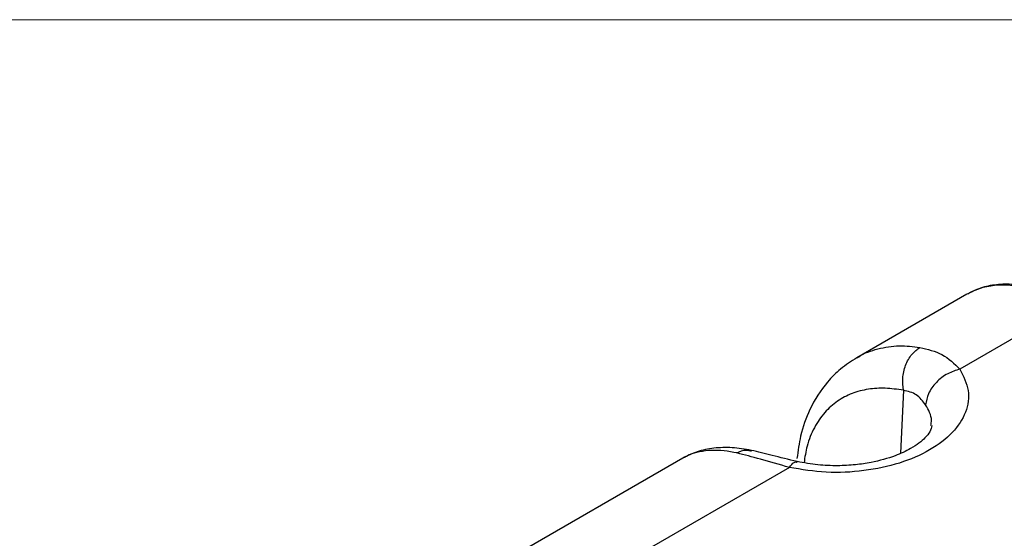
# Paper-space layout 'Sheet1' of a CAD drawing. Header units: millimetres. Extents: x 0 to 420, y 0 to 297.
# Tile 124 of 135: x 321 to 339, y 280 to 290. Entities that reach past the tile are written whole.
import ezdxf

# ---------------------------------------------------------------- set-up
doc = ezdxf.new("R2010")
doc.units = ezdxf.units.MM
doc.layers.add('SLD-0', color=179, linetype='Continuous')

psp = doc.layouts.new('Sheet1')

# ---------------------------------------------------------------- linework, layer by layer
at = {"layer": 'SLD-0', "color": 179, "linetype": 'Continuous', "lineweight": 18}
psp.add_line((413, 290), (7, 290), dxfattribs=at)
at = {"layer": 'SLD-0', "color": 179, "linetype": 'Continuous', "lineweight": 25}
for p, q in [((338.597, 284.763), (336.495, 283.549)), ((340.556, 284.541), (338.463, 283.333)), ((333.18, 281.636), (307.928, 267.058)), ((335.211, 281.456), (309.896, 266.842))]:
    psp.add_line(p, q, dxfattribs=at)
at = {"layer": 'SLD-0', "color": 8, "linetype": 'Continuous', "lineweight": 25}
psp.add_line((337.385, 282.93), (337.332, 281.73), dxfattribs=at)
psp.add_ellipse((340.697, 281.357), major_axis=(-2.142, 3.381), ratio=0.547992, start_param=5.475347, end_param=6.260664, dxfattribs=at)
at = {"layer": 'SLD-0', "color": 179, "linetype": 'Continuous', "lineweight": 25}
for points, knots in [([(340.656, 284.551), (340.592, 284.587), (340.407, 284.69), (340.101, 284.82), (339.745, 284.921), (339.402, 284.962), (339.079, 284.941), (338.811, 284.876), (338.667, 284.794), (338.61, 284.762)], [0, 0, 0, 0, 0.085813, 0.2490162, 0.4125377, 0.5755826, 0.7370565, 0.8957768, 1, 1, 1, 1]), ([(337.385, 282.93), (337.376, 283.005), (337.358, 283.163), (337.418, 283.41), (337.535, 283.625), (337.645, 283.708), (337.698, 283.748)], [0, 0, 0, 0, 0.2407394, 0.4999956, 0.7592599, 1, 1, 1, 1]), ([(337.698, 283.748), (337.845, 283.712), (338.142, 283.641), (338.356, 283.437), (338.463, 283.333)], [0, 0, 0, 0, 0.493711, 1, 1, 1, 1]), ([(336.495, 283.55), (336.39, 283.481), (336.187, 283.35), (335.871, 283.031), (335.6, 282.609), (335.419, 282.104), (335.375, 281.773), (335.356, 281.629)], [0, 0, 0, 0, 0.170437, 0.327749, 0.602544, 0.8261, 1, 1, 1, 1]), ([(338.463, 283.333), (338.529, 283.199), (338.66, 282.931), (338.598, 282.508), (338.346, 282.114), (337.908, 281.777), (337.324, 281.524), (336.641, 281.378), (335.909, 281.342), (335.444, 281.418), (335.211, 281.456)], [0, 0, 0, 0, 0.125, 0.25, 0.375, 0.5, 0.625, 0.75, 0.875, 1, 1, 1, 1]), ([(338.463, 283.333), (338.384, 283.309), (338.218, 283.257), (338.002, 283.086), (337.848, 282.872), (337.822, 282.722), (337.809, 282.65)], [0, 0, 0, 0, 0.240772, 0.4999981, 0.7592275, 1, 1, 1, 1]), ([(337.809, 282.65), (337.755, 282.723), (337.647, 282.867), (337.472, 282.909), (337.385, 282.93)], [0, 0, 0, 0, 0.50067, 1, 1, 1, 1]), ([(337.924, 282.257), (337.918, 282.219), (337.906, 282.15), (337.818, 282.039), (337.695, 281.927), (337.5, 281.798), (337.205, 281.661), (336.84, 281.559), (336.462, 281.503), (336.121, 281.485), (335.742, 281.5), (335.49, 281.545), (335.359, 281.569)], [0, 0, 0, 0, 0.140265, 0.249607, 0.325481, 0.396243, 0.49823, 0.632266, 0.71172, 0.799456, 0.895531, 1, 1, 1, 1]), ([(334.486, 281.783), (334.362, 281.804), (334.114, 281.846), (333.767, 281.832), (333.447, 281.769), (333.269, 281.68), (333.18, 281.636)], [0, 0, 0, 0, 0.248862, 0.499178, 0.749809, 1, 1, 1, 1]), ([(335.359, 281.569), (335.195, 281.609), (334.866, 281.689), (334.613, 281.752), (334.486, 281.783)], [0, 0, 0, 0, 0.499921, 1, 1, 1, 1]), ([(335.211, 281.456), (335.021, 281.512), (334.645, 281.622), (334.354, 281.697), (334.211, 281.734)], [0, 0, 0, 0, 0.506093, 1, 1, 1, 1])]:
    psp.add_open_spline(points, degree=3, knots=knots, dxfattribs=at)
at = {"layer": 'SLD-0', "color": 8, "linetype": 'Continuous', "lineweight": 25}
for points, knots in [([(336.497, 283.546), (336.509, 283.554), (336.629, 283.64), (336.901, 283.728), (337.293, 283.799), (337.567, 283.764), (337.698, 283.748)], [0, 0, 0, 0, 0.034785, 0.3557, 0.692457, 1, 1, 1, 1]), ([(337.385, 282.93), (337.268, 282.946), (337.039, 282.979), (336.709, 282.958), (336.402, 282.879), (336.121, 282.731), (335.877, 282.514), (335.68, 282.225), (335.543, 281.902), (335.506, 281.655), (335.49, 281.548)], [0, 0, 0, 0, 0.127095, 0.250679, 0.37976, 0.506181, 0.63625, 0.767574, 0.899908, 1, 1, 1, 1]), ([(337.908, 282.258), (337.914, 282.291), (337.938, 282.424), (337.864, 282.553), (337.809, 282.65)], [0, 0, 0, 0, 0.248039, 1, 1, 1, 1]), ([(334.211, 281.734), (334.129, 281.749), (333.959, 281.78), (333.72, 281.787), (333.498, 281.76), (333.316, 281.709), (333.221, 281.655), (333.182, 281.633)], [0, 0, 0, 0, 0.201774, 0.416492, 0.644262, 0.853063, 1, 1, 1, 1]), ([(334.211, 281.734), (334.27, 281.762), (334.362, 281.806), (334.451, 281.78), (334.483, 281.771)], [0, 0, 0, 0, 0.63638, 1, 1, 1, 1]), ([(335.211, 281.456), (335.242, 281.497), (335.296, 281.57), (335.339, 281.562), (335.358, 281.558)], [0, 0, 0, 0, 0.561768, 1, 1, 1, 1])]:
    psp.add_open_spline(points, degree=3, knots=knots, dxfattribs=at)

doc.saveas('drawing.dxf')
